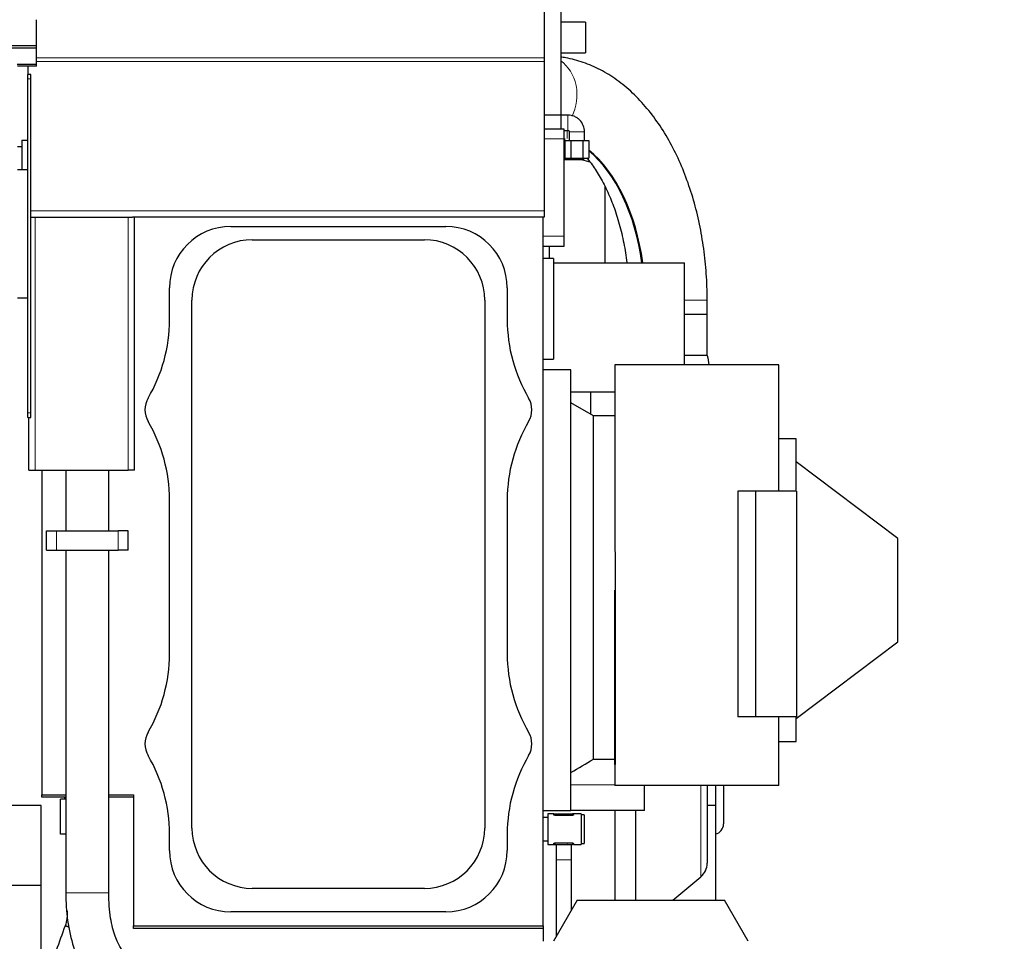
# Model space of a CAD drawing. Header units: inches. Extents: x 0 to 20790, y -12 to 14700.
# Tile 68 of 133: x 6618 to 7579, y 10688 to 11587. Entities that reach past the tile are written whole.
import ezdxf

# ---------------------------------------------------------------- set-up
doc = ezdxf.new("R2010")
doc.units = ezdxf.units.IN
doc.layers.add('1', color=7, linetype='Continuous', true_color=0xffffff)
doc.layers.add('254', color=7, linetype='Continuous', true_color=0xffffff)
doc.styles.add('latin_extended', font='simplex.shx')
doc.dimstyles.get("Standard").update_dxf_attribs({"dimtxt": 0.18, "dimasz": 0.18, "dimexe": 0.18, "dimexo": 0.0625, "dimgap": 0.09, "dimtad": 0, "dimtih": 1, "dimtoh": 1, "dimdec": 4, "dimzin": 0, "dimdsep": 46, "dimtxsty": 'Standard', "dimcen": 0.09, "dimadec": 0, "dimazin": 0, "dimtfac": 1, "dimtdec": 4, "dimtofl": 0, "dimtmove": 0, "dimatfit": 3, "dimfxl": 1, "dimtolj": 1, "dimtzin": 0, "dimarcsym": 0})

# ---------------------------------------------------------------- blocks, each defined once
blk = doc.blocks.new('_U12')
at = {"layer": '254', "color": 3, "linetype": 'Continuous', "lineweight": 13, "transparency": 16777216}
for p, q in [((1265.87, 11808.12), (1265.87, 8470.57)), ((7579.37, 10116.01), (7579.37, 8470.57)), ((7456.87, 8505.57), (1388.37, 8505.57))]:
    blk.add_line(p, q, dxfattribs=at)
at = {"layer": '254', "color": 3, "transparency": 16777216}
for points in [[(1388.37, 8525.98), (1388.37, 8485.15), (1265.87, 8505.57)], [(7456.87, 8485.15), (7456.87, 8525.98), (7579.37, 8505.57)]]:
    blk.add_solid(points, dxfattribs=at)
at = {"layer": 'Defpoints', "color": 0, "transparency": 16777216}
for p in [(1265.87, 11843.12), (7579.37, 10151.01), (1265.87, 8505.57)]:
    blk.add_point(p, dxfattribs=at)
at = {"layer": '254', "color": 2, "lineweight": 13, "transparency": 16777216, "insert": (4215.54, 8689.32), "char_height": 122.5, "attachment_point": 1, "style": 'latin_extended'}
blk.add_mtext('\\A1;6314', dxfattribs=at)

msp = doc.modelspace()

# ---------------------------------------------------------------- linework, layer by layer
at = {"layer": '1', "color": 2, "linetype": 'Continuous', "lineweight": 25}
for p, q in [((7130.375, 11594.648), (7130.375, 11549.959)), ((7146.375, 11596.401), (7146.375, 11494.401)), ((6634.875, 11561.663), (6634.875, 11587.205)), ((7170.625, 11584.901), (7146.375, 11584.901)), ((7170.625, 11584.901), (7170.625, 11554.901)), ((6634.875, 11561.663), (5657.875, 11561.663)), ((6634.875, 11559.398), (6634.875, 11561.663)), ((6634.875, 11559.398), (5657.875, 11559.398)), ((6634.875, 11543.547), (6634.875, 11559.398)), ((7146.375, 11554.901), (7170.625, 11554.901)), ((6634.875, 11543.547), (6615.732, 11543.547)), ((6634.875, 11541.799), (6634.875, 11543.547)), ((7130.375, 11549.959), (7130.375, 11546.518)), ((7130.375, 11546.518), (7130.375, 11400.694)), ((6634.875, 11541.799), (6616.113, 11541.799)), ((6626.375, 11541.799), (6626.375, 11533.694)), ((6626.375, 11529.45), (6626.375, 11533.694)), ((6629.375, 11533.694), (6626.375, 11533.694)), ((6629.375, 11529.45), (6629.375, 11533.694)), ((6626.375, 11203.695), (6626.375, 11529.45)), ((6629.375, 11203.695), (6629.375, 11529.45)), ((7130.374, 11494.401), (7146.375, 11494.401)), ((7153.279, 11494.191), (7146.374, 11494.191)), ((7153.279, 11494.191), (7146.374, 11494.191)), ((7146.375, 11494.401), (7146.375, 11480.883)), ((7130.375, 11480.884), (7149.375, 11480.884)), ((7149.374, 11479.191), (7153.279, 11479.191)), ((7149.374, 11479.191), (7153.279, 11479.191)), ((7149.375, 11480.884), (7149.375, 11470.884)), ((7154.722, 11477.748), (7154.722, 11477.748)), ((7154.722, 11477.748), (7154.722, 11469.413)), ((7169.722, 11477.748), (7169.722, 11477.748)), ((7169.722, 11469.413), (7169.722, 11477.748)), ((6620.575, 11469.691), (6626.376, 11469.691)), ((6620.575, 11469.691), (6620.575, 11440.691)), ((7149.374, 11471.191), (7150.18, 11471.191)), ((7149.375, 11470.884), (7149.375, 11375.884)), ((7149.375, 11465.45), (7150.519, 11465.45)), ((7150.18, 11471.191), (7150.18, 11465.45)), ((7150.519, 11469.414), (7154.722, 11469.414)), ((7150.519, 11469.413), (7156.37, 11469.413)), ((7150.519, 11469.413), (7150.519, 11452.113)), ((7156.37, 11469.413), (7168.073, 11469.413)), ((7156.37, 11469.413), (7156.37, 11452.113)), ((7168.073, 11469.413), (7173.924, 11469.413)), ((7168.073, 11469.413), (7168.073, 11452.113)), ((7169.722, 11469.414), (7173.924, 11469.414)), ((7173.924, 11469.413), (7173.924, 11452.113)), ((6620.575, 11463.191), (6616.125, 11463.191)), ((7149.375, 11450.691), (7153.773, 11450.691)), ((7150.519, 11452.113), (7156.37, 11452.113)), ((7153.773, 11452.114), (7153.773, 11450.691)), ((7153.773, 11450.691), (7163.588, 11450.691)), ((7156.37, 11452.113), (7168.073, 11452.113)), ((7163.588, 11452.114), (7163.588, 11450.691)), ((7163.588, 11450.691), (7168.495, 11450.691)), ((7175.151, 11448.122), (7165.564, 11450.691)), ((7168.073, 11452.113), (7173.924, 11452.113)), ((7168.495, 11452.114), (7168.495, 11450.691)), ((6626.375, 11440.69), (6616.105, 11440.69)), ((7189.896, 11350.193), (7189.896, 11424.887)), ((7130.375, 11400.694), (7130.375, 11394.694)), ((6629.406, 11394.694), (6629.375, 11394.694)), ((6629.406, 11394.694), (6633.375, 11394.694)), ((6633.375, 11394.694), (6724.375, 11394.694)), ((6724.375, 11394.694), (6728.343, 11394.694)), ((7130.375, 11394.694), (6728.343, 11394.694)), ((6730.375, 11147.694), (6730.375, 11394.694)), ((7129.375, 10703.189), (7129.375, 11394.684)), ((6824.375, 11385.523), (7034.375, 11385.523)), ((6845.375, 11372.555), (7013.375, 11372.555)), ((7149.375, 11375.884), (7149.375, 11365.884)), ((7149.375, 11365.884), (7129.375, 11365.884)), ((7135.575, 11354.188), (7135.575, 11365.882)), ((7139.385, 11354.189), (7129.375, 11354.189)), ((7139.385, 11354.189), (7139.385, 11256.189)), ((7139.386, 11350.191), (7267.379, 11350.191)), ((7267.379, 11250.692), (7267.379, 11350.191)), ((6764.545, 11294.466), (6764.545, 11325.694)), ((7094.204, 11325.694), (7094.204, 11294.466)), ((6626.375, 11315.69), (6616.105, 11315.69)), ((6786.514, 10798.694), (6786.514, 11313.694)), ((7072.236, 11313.694), (7072.236, 10798.694)), ((7289.425, 11299.691), (7289.425, 11313.691)), ((7289.425, 11299.691), (7267.379, 11299.691)), ((7289.425, 11299.691), (7267.38, 11299.691)), ((7289.425, 11259.691), (7289.425, 11299.691)), ((7129.375, 11256.189), (7139.385, 11256.189)), ((7129.379, 11245.691), (7129.379, 11256.191)), ((7289.421, 11259.691), (7267.378, 11259.691)), ((7289.425, 11259.691), (7267.379, 11259.691)), ((7156.375, 11245.691), (7129.375, 11245.691)), ((7156.375, 10817.236), (7156.375, 11245.691)), ((7359.375, 11250.691), (7199.375, 11250.691)), ((7199.375, 11250.691), (7199.375, 11073.948)), ((7359.375, 11127.191), (7359.375, 11250.691)), ((7156.375, 11224.191), (7199.373, 11224.191)), ((7178.375, 11200.691), (7156.375, 11213.391)), ((6626.375, 11199.297), (6626.375, 11203.695)), ((6626.375, 11199.297), (6629.375, 11199.297)), ((6627.375, 11147.694), (6627.375, 11199.298)), ((6629.375, 11199.297), (6629.375, 11203.695)), ((7178.375, 10865.981), (7178.375, 11200.691)), ((7199.376, 11200.691), (7178.375, 11200.691)), ((7376.375, 11178.191), (7359.375, 11178.191)), ((7376.375, 11127.198), (7376.375, 11178.191)), ((7475.375, 11081.191), (7376.375, 11155.791)), ((6627.375, 11147.694), (6633.375, 11147.694)), ((6633.375, 11147.694), (6724.375, 11147.694)), ((6639.875, 11147.695), (6639.875, 10831.189)), ((6663.373, 11147.686), (6663.373, 11088.69)), ((6705.375, 11088.691), (6705.375, 11147.694)), ((6730.375, 11147.694), (6724.375, 11147.694)), ((7336.451, 11127.191), (7319.375, 11127.191)), ((7319.375, 11127.191), (7319.375, 10907.191)), ((7376.451, 11127.191), (7336.451, 11127.191)), ((7336.451, 11127.191), (7336.451, 10907.191)), ((7376.451, 11127.191), (7376.451, 10907.191)), ((6764.545, 10968.466), (6764.545, 11118.921)), ((7094.204, 11118.921), (7094.204, 10968.466)), ((6644.375, 11088.691), (6654.375, 11088.691)), ((6644.375, 11069.691), (6644.375, 11088.691)), ((6654.375, 11088.691), (6714.375, 11088.691)), ((6724.375, 11088.691), (6714.375, 11088.691)), ((6724.375, 11069.691), (6724.375, 11088.691)), ((7475.375, 10980.191), (7475.375, 11081.191)), ((6644.375, 11069.691), (6654.375, 11069.691)), ((6654.375, 11069.691), (6714.375, 11069.691)), ((6663.373, 11069.69), (6663.373, 10735.513)), ((6705.373, 10735.513), (6705.373, 11069.69)), ((6724.375, 11069.691), (6714.375, 11069.691)), ((7199.375, 10860.691), (7199.375, 11030.691)), ((7199.6, 11030.691), (7199.6, 10860.691)), ((7376.375, 10905.591), (7475.375, 10980.191)), ((7336.451, 10907.191), (7319.375, 10907.191)), ((7376.451, 10907.191), (7336.451, 10907.191)), ((7359.149, 10860.691), (7359.149, 10907.191)), ((7359.375, 10860.691), (7359.375, 10907.191)), ((7376.375, 10883.191), (7376.375, 10907.195)), ((7359.375, 10883.191), (7376.375, 10883.191)), ((7178.375, 10865.981), (7199.375, 10865.981)), ((7199.6, 10860.691), (7199.375, 10860.691)), ((7199.375, 10860.691), (7199.375, 10840.191)), ((7359.375, 10860.691), (7359.149, 10860.691)), ((7359.375, 10840.191), (7359.375, 10860.691)), ((6639.875, 10828.694), (6639.875, 10831.193)), ((6639.875, 10831.189), (6663.373, 10831.189)), ((6705.372, 10831.189), (6729.375, 10831.189)), ((6729.375, 10831.189), (6729.375, 10703.189)), ((7359.375, 10840.191), (7199.375, 10840.191)), ((7228.275, 10815.691), (7228.275, 10840.191)), ((7289.375, 10840.19), (7289.375, 10764.311)), ((7297.375, 10840.192), (7297.375, 10820.791)), ((7305.375, 10840.192), (7305.375, 10802.691)), ((6663.373, 10828.694), (6639.875, 10828.694)), ((6663.373, 10826.856), (6658.029, 10826.856)), ((6658.029, 10792.687), (6658.029, 10826.856)), ((6662.029, 10828.695), (6662.029, 10826.856)), ((6729.375, 10828.694), (6705.372, 10828.694)), ((6639.375, 10820.69), (2606.905, 10820.69)), ((6639.375, 10660.69), (6639.375, 10820.69)), ((7129.375, 10815.691), (7156.375, 10815.691)), ((7133.875, 10812.58), (7133.875, 10782.58)), ((7139.768, 10812.58), (7133.875, 10812.58)), ((7139.768, 10812.58), (7140.875, 10812.58)), ((7139.768, 10811.535), (7139.768, 10812.58)), ((7140.875, 10812.58), (7157.875, 10812.58)), ((7145.283, 10812.58), (7145.34, 10812.637)), ((7145.34, 10812.637), (7145.554, 10812.58)), ((7156.375, 10815.691), (7156.375, 10817.236)), ((7228.275, 10815.691), (7156.375, 10815.691)), ((7158.982, 10812.58), (7157.875, 10812.58)), ((7158.982, 10811.535), (7158.982, 10812.58)), ((7166.375, 10812.58), (7158.982, 10812.58)), ((7166.375, 10812.58), (7166.375, 10782.58)), ((7169.375, 10811.58), (7166.375, 10811.58)), ((7169.375, 10811.58), (7169.375, 10783.58)), ((7199.375, 10815.68), (7199.375, 10728.188)), ((7219.375, 10815.69), (7219.375, 10728.191)), ((7297.375, 10820.791), (7289.374, 10820.791)), ((7297.375, 10820.791), (7297.375, 10728.191)), ((7133.875, 10809.08), (7129.375, 10809.08)), ((7157.875, 10811.046), (7140.875, 10811.046)), ((6663.373, 10792.687), (6658.029, 10792.687)), ((6764.545, 10776.694), (6764.545, 10792.921)), ((7094.204, 10792.921), (7094.204, 10776.694)), ((7129.375, 10786.08), (7133.875, 10786.08)), ((7139.768, 10782.58), (7139.768, 10783.624)), ((7140.875, 10784.113), (7157.875, 10784.113)), ((7158.982, 10782.58), (7158.982, 10783.624)), ((7166.375, 10783.58), (7169.375, 10783.58)), ((7133.875, 10782.58), (7139.768, 10782.58)), ((7139.768, 10782.58), (7140.875, 10782.58)), ((7140.875, 10782.58), (7157.875, 10782.58)), ((7153.409, 10782.522), (7153.195, 10782.58)), ((7153.467, 10782.58), (7153.409, 10782.522)), ((7158.982, 10782.58), (7157.875, 10782.58)), ((7158.982, 10782.58), (7166.375, 10782.58)), ((7141.875, 10767.58), (7141.875, 10692.521)), ((7156.875, 10718.501), (7156.875, 10767.58)), ((7255.886, 10728.191), (7283.231, 10751.135)), ((6639.375, 10742.748), (2718.9, 10742.748)), ((7013.375, 10739.833), (6845.375, 10739.833)), ((7162.469, 10728.191), (7139.375, 10688.191)), ((7162.469, 10728.191), (7306.281, 10728.191)), ((7329.375, 10688.191), (7306.281, 10728.191)), ((7034.375, 10716.864), (6824.375, 10716.864)), ((6729.375, 10700.694), (6729.375, 10703.19)), ((6729.375, 10703.189), (7129.375, 10703.189)), ((7129.375, 10700.694), (6729.375, 10700.694)), ((7129.375, 10703.192), (7129.375, 10700.694)), ((7129.375, 10700.702), (7129.375, 10688.198))]:
    msp.add_line(p, q, dxfattribs=at)
at = {"layer": '1', "color": 110, "linetype": 'Continuous', "lineweight": 13}
for p, q in [((7130.375, 11549.959), (6634.88, 11549.959)), ((7130.375, 11546.518), (6634.88, 11546.518)), ((6629.375, 11529.45), (6626.375, 11529.45)), ((7152.68, 11479.19), (7152.68, 11471.191)), ((7169.722, 11477.748), (7154.722, 11477.748)), ((7149.375, 11470.884), (7130.375, 11470.884)), ((7130.375, 11400.694), (6629.375, 11400.694)), ((6633.375, 11147.694), (6633.375, 11394.694)), ((6724.375, 11147.694), (6724.375, 11394.694)), ((7129.375, 11375.884), (7149.375, 11375.884)), ((7289.425, 11313.691), (7267.38, 11313.691)), ((6629.375, 11203.695), (6626.375, 11203.695)), ((6654.375, 11069.691), (6654.375, 11088.691)), ((6714.375, 11069.691), (6714.375, 11088.691)), ((7199.6, 11030.691), (7199.375, 11030.691)), ((7156.375, 10840.691), (7199.374, 10840.691)), ((7283.231, 10840.188), (7283.231, 10751.135)), ((7140.875, 10811.046), (7140.875, 10812.58)), ((7157.875, 10811.046), (7157.875, 10812.58)), ((7140.875, 10782.58), (7140.875, 10784.113)), ((7157.875, 10782.58), (7157.875, 10784.113)), ((7141.875, 10767.58), (7156.873, 10767.58)), ((6705.373, 10735.513), (6663.373, 10735.513))]:
    msp.add_line(p, q, dxfattribs=at)
at = {"layer": '1', "color": 2, "linetype": 'Continuous', "lineweight": 25}
for centre, radius, start, end in [((6824.375, 11325.694), 59.83, 90, 180), ((7034.375, 11325.694), 59.83, 0, 90), ((6845.375, 11313.694), 58.861, 90, 180), ((7013.375, 11313.694), 58.861, 0, 90), ((6614.375, 11294.466), 150.17, 329.414358, 0), ((7244.375, 11294.466), 150.17, 180, 210.585642), ((6762.875, 11206.694), 22.33, 149.414358, 210.585642), ((7095.875, 11206.694), 22.33, 329.414358, 30.585642), ((6614.375, 11118.921), 150.17, 0, 30.585642), ((7244.375, 11118.921), 150.17, 149.414358, 180), ((6614.375, 10968.466), 150.17, 329.414358, 0), ((7244.375, 10968.466), 150.17, 180, 210.585642), ((6762.875, 10880.694), 22.33, 149.414358, 210.585642), ((7095.875, 10880.694), 22.33, 329.414358, 30.585642), ((6614.375, 10792.921), 150.17, 0, 30.585642), ((7244.375, 10792.921), 150.17, 149.414358, 180), ((7295.375, 10802.691), 10, 281.538281, 0), ((6845.375, 10798.694), 58.861, 180, 270), ((7013.375, 10798.694), 58.861, 270, 0), ((6824.375, 10776.694), 59.83, 180, 270), ((7034.375, 10776.694), 59.83, 270, 0), ((7272.175, 10764.311), 17.2, 310, 0)]:
    msp.add_arc(centre, radius, start, end, dxfattribs=at)
at = {"layer": '1', "color": 110, "linetype": 'Continuous', "lineweight": 13}
for centre, major_axis, ratio, start_param, end_param in [((7131.812, 11513.691), (0, 38.05), 0.8016344, 4.1399506, 5.7854188), ((7153.279, 11486.691), (0, 7.5), 0.0233012, 3.1416943, 6.2831853)]:
    msp.add_ellipse(centre, major_axis=major_axis, ratio=ratio, start_param=start_param, end_param=end_param, dxfattribs=at)
at = {"layer": '1', "color": 2, "linetype": 'Continuous', "lineweight": 25}
for centre, major_axis, start_param, end_param in [((7132.213, 11313.691), (0, -161.953), 1.7981446, 2.6961737), ((7131.411, 11313.691), (0, 161.953), 4.9397372, 5.8285625)]:
    msp.add_ellipse(centre, major_axis=major_axis, ratio=0.5978146, start_param=start_param, end_param=end_param, dxfattribs=at)
for points, knots in [([(7289.425, 11313.691), (7289.425, 11318.132), (7289.198, 11330.828), (7287.749, 11351.747), (7284.389, 11376.093), (7279.399, 11399.827), (7272.798, 11422.707), (7264.611, 11444.504), (7254.865, 11464.985), (7243.598, 11483.91), (7230.874, 11501.013), (7216.804, 11516.015), (7201.564, 11528.641), (7185.401, 11538.664), (7168.61, 11545.938), (7155.459, 11549.385), (7148.041, 11550.547), (7146.402, 11550.766)], [0, 0, 0, 0, 0.0388356, 0.1112676, 0.1838193, 0.2565454, 0.3295215, 0.4028105, 0.4764462, 0.5504018, 0.6245111, 0.6983614, 0.7714086, 0.8430522, 0.9128687, 0.9808021, 1, 1, 1, 1]), ([(7169.722, 11477.748), (7169.631, 11479.966), (7168.756, 11484.063), (7165.824, 11488.754), (7162.466, 11491.535), (7158.604, 11493.559), (7155.468, 11494.166), (7153.279, 11494.191)], [0, 0, 0, 0, 0.2478094, 0.4961668, 0.6242904, 0.7550209, 1, 1, 1, 1]), ([(7153.279, 11479.191), (7153.463, 11479.215), (7153.696, 11479.2), (7153.989, 11479.158), (7154.143, 11479.05), (7154.373, 11478.808), (7154.574, 11478.485), (7154.715, 11478.086), (7154.73, 11477.873), (7154.722, 11477.748)], [0, 0, 0, 0, 0.2294281, 0.3035026, 0.3692787, 0.4642312, 0.7277862, 0.8457057, 1, 1, 1, 1]), ([(7171.807, 11452.397), (7173.217, 11450.728), (7177.4, 11445.467), (7184.142, 11435.346), (7191.59, 11421.237), (7198.195, 11405.364), (7203.785, 11387.951), (7208.165, 11369.473), (7210.24, 11356.627), (7211.05, 11350.203)], [0, 0, 0, 0, 0.077351, 0.2308529, 0.3842611, 0.5382086, 0.6930156, 0.8487051, 1, 1, 1, 1]), ([(7199.376, 11074.051), (7199.376, 11073.861), (7199.376, 11073.672), (7199.38, 11071.485), (7199.388, 11069.482), (7199.41, 11065.465), (7199.424, 11063.45), (7199.454, 11059.41), (7199.485, 11055.358), (7199.532, 11049.245), (7199.569, 11043.097), (7199.586, 11038.974), (7199.594, 11035.874), (7199.596, 11034.839), (7199.599, 11033.284), (7199.599, 11032.765), (7199.6, 11031.727), (7199.6, 11031.209), (7199.6, 11030.691)], [0, 0, 0, 0, 0.0133897, 0.0133897, 0.154334, 0.154334, 0.2952784, 0.2952784, 0.4362227, 0.577167, 0.7181113, 0.8590557, 0.8590557, 0.9295278, 0.9295278, 0.9647639, 0.9647639, 1, 1, 1, 1]), ([(7140.875, 10811.046), (7140.798, 10811.046), (7140.723, 10811.05), (7140.613, 10811.061), (7140.576, 10811.066), (7140.522, 10811.074), (7140.505, 10811.077), (7140.47, 10811.084), (7140.452, 10811.087), (7140.367, 10811.105), (7140.303, 10811.122), (7140.227, 10811.147), (7140.212, 10811.152), (7140.183, 10811.162), (7140.141, 10811.178), (7140.076, 10811.207), (7140.029, 10811.232), (7139.995, 10811.251), (7139.984, 10811.257), (7139.964, 10811.27), (7139.954, 10811.277), (7139.906, 10811.31), (7139.873, 10811.337), (7139.841, 10811.372), (7139.834, 10811.379), (7139.823, 10811.394), (7139.817, 10811.401), (7139.802, 10811.422), (7139.794, 10811.436), (7139.774, 10811.479), (7139.768, 10811.507), (7139.768, 10811.535)], [0, 0, 0, 0, 0.125, 0.125, 0.1875, 0.1875, 0.21875, 0.21875, 0.25, 0.25, 0.375, 0.375, 0.40625, 0.40625, 0.4375, 0.5, 0.5625, 0.5625, 0.59375, 0.59375, 0.625, 0.625, 0.75, 0.75, 0.78125, 0.78125, 0.8125, 0.8125, 0.875, 0.875, 1, 1, 1, 1]), ([(7158.982, 10811.535), (7158.982, 10811.507), (7158.975, 10811.479), (7158.955, 10811.436), (7158.947, 10811.422), (7158.932, 10811.401), (7158.927, 10811.394), (7158.915, 10811.38), (7158.909, 10811.373), (7158.876, 10811.337), (7158.844, 10811.31), (7158.787, 10811.27), (7158.766, 10811.258), (7158.733, 10811.238), (7158.721, 10811.232), (7158.698, 10811.22), (7158.685, 10811.214), (7158.623, 10811.184), (7158.568, 10811.162), (7158.479, 10811.132), (7158.447, 10811.123), (7158.399, 10811.11), (7158.382, 10811.106), (7158.349, 10811.098), (7158.332, 10811.094), (7158.247, 10811.076), (7158.176, 10811.065), (7158.083, 10811.056), (7158.065, 10811.054), (7158.027, 10811.051), (7158.008, 10811.05), (7157.951, 10811.047), (7157.913, 10811.046), (7157.875, 10811.046)], [0, 0, 0, 0, 0.125, 0.125, 0.1875, 0.1875, 0.21875, 0.21875, 0.25, 0.25, 0.375, 0.375, 0.4375, 0.4375, 0.46875, 0.46875, 0.5, 0.5, 0.625, 0.625, 0.6875, 0.6875, 0.71875, 0.71875, 0.75, 0.75, 0.875, 0.875, 0.90625, 0.90625, 0.9375, 0.9375, 1, 1, 1, 1]), ([(7139.768, 10783.624), (7139.768, 10783.653), (7139.774, 10783.681), (7139.794, 10783.723), (7139.802, 10783.737), (7139.817, 10783.758), (7139.823, 10783.766), (7139.834, 10783.78), (7139.84, 10783.787), (7139.873, 10783.822), (7139.906, 10783.849), (7139.963, 10783.889), (7139.983, 10783.902), (7140.017, 10783.921), (7140.028, 10783.927), (7140.052, 10783.94), (7140.064, 10783.946), (7140.127, 10783.976), (7140.181, 10783.998), (7140.271, 10784.027), (7140.302, 10784.036), (7140.35, 10784.049), (7140.367, 10784.054), (7140.401, 10784.062), (7140.417, 10784.065), (7140.503, 10784.083), (7140.574, 10784.094), (7140.666, 10784.104), (7140.685, 10784.105), (7140.722, 10784.108), (7140.741, 10784.109), (7140.798, 10784.112), (7140.836, 10784.113), (7140.875, 10784.113)], [0, 0, 0, 0, 0.125, 0.125, 0.1875, 0.1875, 0.21875, 0.21875, 0.25, 0.25, 0.375, 0.375, 0.4375, 0.4375, 0.46875, 0.46875, 0.5, 0.5, 0.625, 0.625, 0.6875, 0.6875, 0.71875, 0.71875, 0.75, 0.75, 0.875, 0.875, 0.90625, 0.90625, 0.9375, 0.9375, 1, 1, 1, 1]), ([(7157.875, 10784.113), (7157.951, 10784.113), (7158.026, 10784.109), (7158.137, 10784.098), (7158.173, 10784.094), (7158.227, 10784.085), (7158.245, 10784.082), (7158.28, 10784.076), (7158.297, 10784.073), (7158.382, 10784.055), (7158.447, 10784.038), (7158.522, 10784.013), (7158.537, 10784.008), (7158.566, 10783.997), (7158.608, 10783.981), (7158.674, 10783.952), (7158.721, 10783.928), (7158.754, 10783.909), (7158.765, 10783.902), (7158.786, 10783.889), (7158.796, 10783.883), (7158.844, 10783.849), (7158.876, 10783.822), (7158.909, 10783.787), (7158.915, 10783.78), (7158.927, 10783.766), (7158.932, 10783.759), (7158.947, 10783.737), (7158.955, 10783.723), (7158.975, 10783.681), (7158.982, 10783.652), (7158.982, 10783.624)], [0, 0, 0, 0, 0.125, 0.125, 0.1875, 0.1875, 0.21875, 0.21875, 0.25, 0.25, 0.375, 0.375, 0.40625, 0.40625, 0.4375, 0.5, 0.5625, 0.5625, 0.59375, 0.59375, 0.625, 0.625, 0.75, 0.75, 0.78125, 0.78125, 0.8125, 0.8125, 0.875, 0.875, 1, 1, 1, 1]), ([(7141.875, 10782.645), (7141.875, 10781.506), (7141.875, 10776.781), (7141.875, 10771.68), (7141.875, 10767.58)], [0, 0, 0, 0, 0.249859, 1, 1, 1, 1]), ([(7156.875, 10767.58), (7156.875, 10771.68), (7156.875, 10776.781), (7156.875, 10781.506), (7156.875, 10782.645)], [0, 0, 0, 0, 0.750141, 1, 1, 1, 1]), ([(6663.373, 10735.513), (6663.336, 10726.185), (6664.53, 10708.029), (6670.321, 10681.77), (6678.475, 10663.593), (6686.676, 10651.465), (6691.291, 10646.552), (6693.784, 10644.332)], [0, 0, 0, 0, 0.2405465, 0.4883483, 0.7403061, 0.8667937, 1, 1, 1, 1]), ([(6720.766, 10676.518), (6719.406, 10677.807), (6716.439, 10681.861), (6711.055, 10692.908), (6707.352, 10707.634), (6705.648, 10722.66), (6705.355, 10731.018), (6705.373, 10735.513)], [0, 0, 0, 0, 0.1954661, 0.428251, 0.6929012, 0.8393593, 1, 1, 1, 1]), ([(6664.529, 10713.87), (6664.544, 10713.33), (6664.541, 10712.106), (6664.272, 10708.5), (6663.538, 10705.526), (6662.659, 10703.262)], [0, 0, 0, 0, 0.1495141, 0.3395171, 1, 1, 1, 1]), ([(6662.659, 10703.262), (6659.736, 10695.235), (6653.892, 10679.18), (6646.099, 10657.775), (6639.28, 10639.045), (6633.436, 10622.994), (6629.541, 10612.294), (6627.593, 10606.945)], [0, 0, 0, 0, 0.2500361, 0.5000476, 0.6667222, 0.8333966, 1, 1, 1, 1])]:
    msp.add_open_spline(points, degree=3, knots=knots, dxfattribs=at)
for points in [[(7149.43, 11471.082), (7149.67, 11470.959), (7149.912, 11470.833), (7150.154, 11470.704)], [(7289.421, 11259.691), (7289.983, 11256.69), (7290.545, 11253.69), (7291.107, 11250.69)], [(7175.377, 11224.191), (7175.377, 11216.934), (7175.377, 11209.677), (7175.377, 11202.421)], [(7156.375, 10852.903), (7163.712, 10857.255), (7171.046, 10861.614), (7178.375, 10865.981)], [(6664.529, 10717.94), (6664.529, 10716.583), (6664.529, 10715.226), (6664.529, 10713.87)]]:
    msp.add_open_spline(points, degree=3, dxfattribs=at)
msp.add_rational_spline([(6666.627, 10701.865), (6664.67, 10702.567), (6663.266, 10703.066), (6662.681, 10703.266), (6662.659, 10703.263)], [0.994809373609, 0.994732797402, 1.00197453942, 1.01661171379, 1.01661171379], degree=4, dxfattribs=at)

# ---------------------------------------------------------------- dimensions: what is measured, and where the dimension line sits
at = {"layer": '254', "color": 2, "linetype": 'Continuous', "lineweight": 13}
dim = msp.add_linear_dim(base=(1265.868, 8505.565), p1=(7579.375, 10151.013), p2=(1265.868, 11843.12), dimstyle='Standard', override={"dimscale": 35, "dimtxt": 3.5, "dimasz": 3.5, "dimexe": 1, "dimexo": 1, "dimgap": 1.75, "dimtad": 1, "dimtih": 1, "dimtoh": 0, "dimdec": 0, "dimlfac": 1, "dimzin": 8, "dimdsep": 46, "dimlunit": 2, "dimtxsty": 'latin_extended', "dimsah": 1, "dimse1": 0, "dimse2": 0, "dimsd1": 0, "dimsd2": 0, "dimclrd": 3, "dimclre": 3, "dimclrt": 2, "dimtol": 0, "dimtm": -0.1, "dimtfac": 0.714286, "dimtdec": 3, "dimtofl": 1, "dimtmove": 0, "dimtzin": 8, "dimlwd": 13, "dimlwe": 13}, dxfattribs=at)
dim.commit()
dim.dimension.update_dxf_attribs({"geometry": '_U12', "text_midpoint": (4422.622, 8505.565), "dimtype": 160})

doc.saveas('drawing.dxf')
